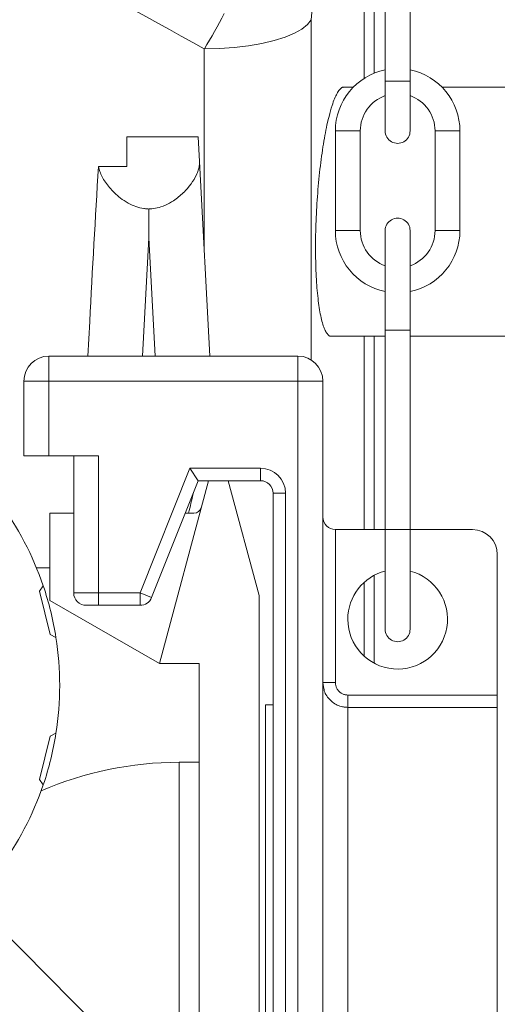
# Model space of a CAD drawing. Extents: x 193 to 943, y 26 to 526.
# Tile 113 of 207: x 355.54 to 357.94, y 110.3 to 115.24. Entities that reach past the tile are written whole.
import ezdxf

# ---------------------------------------------------------------- set-up
doc = ezdxf.new("R2010")
doc.units = 0
doc.layers.get('0').update_dxf_attribs({"lineweight": 25})
doc.layers.add('KG4_HLS_SYA', color=7, linetype='Continuous', lineweight=25)

# ---------------------------------------------------------------- blocks, each defined once
blk = doc.blocks.new('Kreis-A069HVRG7N', base_point=(357.374, 114.184))
at = {"color": 0, "lineweight": -2}
blk.add_ellipse((357.4365, 114.184), major_axis=(0.0625, 0), ratio=1, start_param=0, end_param=3.141593, dxfattribs=at)
blk = doc.blocks.new('Kreis-A069HVRI7N', base_point=(357.374, 112.1215))
at = {"color": 0, "lineweight": -2}
blk.add_ellipse((357.4365, 112.184), major_axis=(-0.0625, 0), ratio=1, start_param=0, end_param=3.141593, dxfattribs=at)
blk = doc.blocks.new('Kreis-A069HVRK7N', base_point=(357.249, 114.0072))
at = {"color": 0, "lineweight": -2}
blk.add_ellipse((357.4365, 114.184), major_axis=(-0.1875, 0), ratio=1, start_param=0, end_param=1.230959, dxfattribs=at)
blk = doc.blocks.new('Kreis-A069HVRM7N', base_point=(357.499, 114.0072))
at = {"color": 0, "lineweight": -2}
blk.add_ellipse((357.4365, 114.184), major_axis=(0.0625, -0.1768), ratio=1, start_param=0, end_param=1.230959, dxfattribs=at)
blk = doc.blocks.new('Kreis-A069HVRO7N', base_point=(357.499, 113.8778))
at = {"color": 0, "lineweight": -2}
blk.add_ellipse((357.4365, 114.184), major_axis=(0.0625, -0.3062), ratio=1, start_param=0, end_param=1.369438, dxfattribs=at)
blk = doc.blocks.new('Kreis-A069HVRQ7N', base_point=(357.124, 113.8778))
at = {"color": 0, "lineweight": -2}
blk.add_ellipse((357.4365, 114.184), major_axis=(-0.3125, 0), ratio=1, start_param=0, end_param=1.369438, dxfattribs=at)
blk = doc.blocks.new('Kreis-A069HVRS7N', base_point=(357.499, 114.684))
at = {"color": 0, "lineweight": -2}
blk.add_ellipse((357.4365, 114.684), major_axis=(0.1875, 0), ratio=1, start_param=0, end_param=1.230959, dxfattribs=at)
blk = doc.blocks.new('Kreis-A069HVRU7N', base_point=(357.249, 114.684))
at = {"color": 0, "lineweight": -2}
blk.add_ellipse((357.4365, 114.684), major_axis=(-0.0625, 0.1768), ratio=1, start_param=0, end_param=1.230959, dxfattribs=at)
blk = doc.blocks.new('Kreis-A069HVRW7N', base_point=(357.124, 114.684))
at = {"color": 0, "lineweight": -2}
blk.add_ellipse((357.4365, 114.684), major_axis=(-0.0625, 0.3062), ratio=1, start_param=0, end_param=1.369438, dxfattribs=at)
blk = doc.blocks.new('Kreis-A069HVRY7N', base_point=(357.499, 114.684))
at = {"color": 0, "lineweight": -2}
blk.add_ellipse((357.4365, 114.684), major_axis=(0.3125, 0), ratio=1, start_param=0, end_param=1.369438, dxfattribs=at)
blk = doc.blocks.new('Kreis-A069HVTS7N', base_point=(357.374, 114.6215))
at = {"color": 0, "lineweight": -2}
blk.add_ellipse((357.4365, 114.684), major_axis=(-0.0625, 0), ratio=1, start_param=0, end_param=3.141593, dxfattribs=at)
blk = doc.blocks.new('Kreis-A069HW3S7N', base_point=(355.6588, 112.143))
at = {"color": 0, "lineweight": -2}
blk.add_ellipse((354.1912, 111.9025), major_axis=(1.5312, 0.2406), ratio=1, start_param=0, end_param=0.171675, dxfattribs=at)
blk = doc.blocks.new('Kreis-A069HW3U7N', base_point=(355.6588, 111.4039))
at = {"color": 0, "lineweight": -2}
blk.add_ellipse((354.1912, 111.9025), major_axis=(1.4676, -0.4986), ratio=1, start_param=0, end_param=0.171675, dxfattribs=at)
blk = doc.blocks.new('Kreis-A069HW4U7N', base_point=(355.4352, 110.9779))
at = {"color": 0, "lineweight": -2}
blk.add_ellipse((354.1912, 111.9025), major_axis=(1.244, -0.9246), ratio=1, start_param=0, end_param=0.311647, dxfattribs=at)
blk = doc.blocks.new('Kreis-A069HW4W7N', base_point=(355.7224, 111.6619))
at = {"color": 0, "lineweight": -2}
blk.add_ellipse((354.1912, 111.9025), major_axis=(1.5312, -0.2406), ratio=1, start_param=0, end_param=0.311647, dxfattribs=at)
blk = doc.blocks.new('Kreis-A069HW4Y7N', base_point=(355.4352, 112.4011))
at = {"color": 0, "lineweight": -2}
blk.add_ellipse((354.1912, 111.9025), major_axis=(1.4676, 0.4986), ratio=1, start_param=0, end_param=0.311647, dxfattribs=at)
blk = doc.blocks.new('Spline-A069HWHA7N', base_point=(357.0245, 113.6539))
at = {"color": 0, "lineweight": -2}
for p, q in [((357.0793, 114.7007), (357.0767, 114.6876)), ((357.082, 114.7136), (357.0793, 114.7007)), ((357.0847, 114.7265), (357.082, 114.7136)), ((357.0689, 114.647), (357.0664, 114.6327)), ((357.0714, 114.6608), (357.0689, 114.647)), ((357.074, 114.6743), (357.0714, 114.6608)), ((357.0767, 114.6876), (357.074, 114.6743)), ((357.0616, 114.6032), (357.0593, 114.588)), ((357.064, 114.6182), (357.0616, 114.6032)), ((357.0664, 114.6327), (357.064, 114.6182)), ((357.0549, 114.5568), (357.0528, 114.5409)), ((357.0571, 114.5725), (357.0549, 114.5568)), ((357.0593, 114.588), (357.0571, 114.5725)), ((357.0487, 114.5084), (357.0468, 114.4919)), ((357.0507, 114.5247), (357.0487, 114.5084)), ((357.0528, 114.5409), (357.0507, 114.5247)), ((357.0432, 114.4584), (357.0414, 114.4414)), ((357.0449, 114.4752), (357.0432, 114.4584)), ((357.0468, 114.4919), (357.0449, 114.4752)), ((357.0382, 114.407), (357.0368, 114.3896)), ((357.0398, 114.4242), (357.0382, 114.407)), ((357.0414, 114.4414), (357.0398, 114.4242)), ((357.034, 114.3546), (357.0328, 114.3372)), ((357.0354, 114.3721), (357.034, 114.3546)), ((357.0368, 114.3896), (357.0354, 114.3721)), ((357.0306, 114.3022), (357.0296, 114.2847)), ((357.0317, 114.3197), (357.0306, 114.3022)), ((357.0328, 114.3372), (357.0317, 114.3197)), ((357.0279, 114.2496), (357.0272, 114.2321)), ((357.0287, 114.2671), (357.0279, 114.2496)), ((357.0296, 114.2847), (357.0287, 114.2671)), ((357.0266, 114.2146), (357.026, 114.1971)), ((357.0272, 114.2321), (357.0266, 114.2146)), ((357.0251, 114.1625), (357.0249, 114.1453)), ((357.0255, 114.1798), (357.0251, 114.1625)), ((357.026, 114.1971), (357.0255, 114.1798)), ((357.0247, 114.1284), (357.0245, 114.1116)), ((357.0245, 114.1116), (357.0245, 114.0949)), ((357.0249, 114.1453), (357.0247, 114.1284)), ((357.0245, 114.0949), (357.0246, 114.0784)), ((357.0246, 114.0784), (357.0247, 114.0621)), ((357.0247, 114.0621), (357.025, 114.0459)), ((357.025, 114.0459), (357.0253, 114.0299)), ((357.0253, 114.0299), (357.0257, 114.0141)), ((357.0257, 114.0141), (357.0262, 113.9984)), ((357.0262, 113.9984), (357.0267, 113.983)), ((357.0267, 113.983), (357.0274, 113.9679)), ((357.0274, 113.9679), (357.0281, 113.953)), ((357.0281, 113.953), (357.0289, 113.9384)), ((357.0289, 113.9384), (357.0299, 113.924)), ((357.0299, 113.924), (357.0308, 113.9099)), ((357.0308, 113.9099), (357.0319, 113.8961)), ((357.0319, 113.8961), (357.0331, 113.8826)), ((357.0331, 113.8826), (357.0343, 113.8695)), ((357.0343, 113.8695), (357.0356, 113.8566)), ((357.0356, 113.8566), (357.037, 113.844)), ((357.037, 113.844), (357.0384, 113.8318)), ((357.0384, 113.8318), (357.0399, 113.8199)), ((357.0399, 113.8199), (357.0415, 113.8084)), ((357.0415, 113.8084), (357.0432, 113.7972)), ((357.0432, 113.7972), (357.0449, 113.7864)), ((357.0449, 113.7864), (357.0468, 113.7759)), ((357.0468, 113.7759), (357.0486, 113.7658)), ((357.0486, 113.7658), (357.0506, 113.7562)), ((357.0506, 113.7562), (357.0526, 113.7469)), ((357.0526, 113.7469), (357.0547, 113.738)), ((357.0547, 113.738), (357.0568, 113.7295)), ((357.0568, 113.7295), (357.059, 113.7214)), ((357.059, 113.7214), (357.0613, 113.7138)), ((357.0613, 113.7138), (357.0636, 113.7066)), ((357.0636, 113.7066), (357.066, 113.6999)), ((357.066, 113.6999), (357.0684, 113.6937)), ((357.0684, 113.6937), (357.0709, 113.6879)), ((357.0709, 113.6879), (357.0735, 113.6826)), ((357.0735, 113.6826), (357.0761, 113.6777)), ((357.0761, 113.6777), (357.0787, 113.6732)), ((357.0787, 113.6732), (357.0814, 113.6691)), ((357.0814, 113.6691), (357.0841, 113.6653)), ((357.0841, 113.6653), (357.0869, 113.6619)), ((357.0869, 113.6619), (357.0896, 113.6589)), ((357.0896, 113.6589), (357.0925, 113.6564)), ((357.0925, 113.6564), (357.0939, 113.6555)), ((357.0939, 113.6555), (357.0953, 113.6548)), ((357.0953, 113.6548), (357.0963, 113.6544)), ((357.1024, 113.6545), (357.1028, 113.6547)), ((357.1028, 113.6547), (357.1033, 113.6549)), ((357.1033, 113.6549), (357.1037, 113.655)), ((357.0963, 113.6544), (357.0973, 113.6541)), ((357.0973, 113.6541), (357.0982, 113.6539)), ((357.0982, 113.6539), (357.0992, 113.6539)), ((357.0992, 113.6539), (357.1002, 113.6539)), ((357.1002, 113.6539), (357.1012, 113.6541)), ((357.1012, 113.6541), (357.1013, 113.6542)), ((357.1013, 113.6542), (357.1015, 113.6542)), ((357.1015, 113.6542), (357.1016, 113.6542)), ((357.1016, 113.6542), (357.1017, 113.6543)), ((357.1017, 113.6543), (357.1019, 113.6543)), ((357.1019, 113.6543), (357.102, 113.6544)), ((357.102, 113.6544), (357.1024, 113.6545))]:
    blk.add_line(p, q, dxfattribs=at)
blk = doc.blocks.new('Spline-A069HWHC7N', base_point=(357.0847, 114.7265))
at = {"color": 0, "lineweight": -2}
for p, q in [((357.1449, 114.8902), (357.1417, 114.886)), ((357.148, 114.8939), (357.1449, 114.8902)), ((357.1495, 114.8956), (357.148, 114.8939)), ((357.1511, 114.8972), (357.1495, 114.8956)), ((357.1521, 114.8982), (357.1511, 114.8972)), ((357.1531, 114.8991), (357.1521, 114.8982)), ((357.1541, 114.8999), (357.1531, 114.8991)), ((357.1551, 114.9007), (357.1541, 114.8999)), ((357.1562, 114.9013), (357.1551, 114.9007)), ((357.1572, 114.9019), (357.1562, 114.9013)), ((357.1582, 114.9024), (357.1572, 114.9019)), ((357.1592, 114.9028), (357.1582, 114.9024)), ((357.1602, 114.9031), (357.1592, 114.9028)), ((357.1612, 114.9033), (357.1602, 114.9031)), ((357.1622, 114.9034), (357.1612, 114.9033)), ((357.1631, 114.9034), (357.1622, 114.9034)), ((357.1639, 114.9033), (357.1631, 114.9034)), ((357.1646, 114.9031), (357.1639, 114.9033)), ((357.1653, 114.903), (357.1646, 114.9031)), ((357.166, 114.9027), (357.1653, 114.903)), ((357.1667, 114.9025), (357.166, 114.9027)), ((357.1674, 114.9023), (357.1667, 114.9025)), ((357.1198, 114.8452), (357.1167, 114.8375)), ((357.123, 114.8524), (357.1198, 114.8452)), ((357.1261, 114.8591), (357.123, 114.8524)), ((357.1292, 114.8654), (357.1261, 114.8591)), ((357.1324, 114.8712), (357.1292, 114.8654)), ((357.1355, 114.8765), (357.1324, 114.8712)), ((357.1386, 114.8815), (357.1355, 114.8765)), ((357.1417, 114.886), (357.1386, 114.8815)), ((357.1036, 114.7985), (357.0998, 114.785)), ((357.1075, 114.8112), (357.1036, 114.7985)), ((357.1106, 114.8205), (357.1075, 114.8112)), ((357.1136, 114.8292), (357.1106, 114.8205)), ((357.1167, 114.8375), (357.1136, 114.8292)), ((357.0885, 114.7415), (357.0847, 114.7265)), ((357.0922, 114.7564), (357.0885, 114.7415)), ((357.096, 114.7709), (357.0922, 114.7564)), ((357.0998, 114.785), (357.096, 114.7709))]:
    blk.add_line(p, q, dxfattribs=at)
blk = doc.blocks.new('Kreis-A069HWZK7N', base_point=(356.1441, 112.304))
at = {"color": 0, "lineweight": -2}
blk.add_ellipse((356.1441, 112.3665), major_axis=(0, -0.0625), ratio=1, start_param=0, end_param=1.19029, dxfattribs=at)
blk = doc.blocks.new('Kreis-A069HWZM7N', base_point=(356.749, 112.8665))
at = {"color": 0, "lineweight": -2}
blk.add_ellipse((356.749, 112.8665), major_axis=(0.0625, 0), ratio=1, start_param=0, end_param=1.570796, dxfattribs=at)
blk = doc.blocks.new('Kreis-A069HWZO7N', base_point=(355.5615, 113.429))
at = {"color": 0, "lineweight": -2}
blk.add_ellipse((355.6865, 113.429), major_axis=(0, 0.125), ratio=1, start_param=0, end_param=1.570796, dxfattribs=at)
blk = doc.blocks.new('Kreis-A069HWZS7N', base_point=(355.8115, 112.304))
at = {"color": 0, "lineweight": -2}
blk.add_ellipse((355.874, 112.3665), major_axis=(-0.0625, 0), ratio=1, start_param=0, end_param=1.570796, dxfattribs=at)
blk = doc.blocks.new('Kreis-A069HWZU7N', base_point=(356.9365, 113.429))
at = {"color": 0, "lineweight": -2}
blk.add_ellipse((356.9365, 113.429), major_axis=(0.125, 0), ratio=1, start_param=0, end_param=1.570796, dxfattribs=at)
blk = doc.blocks.new('Kreis-A069HWZW7N', base_point=(357.0615, 112.684))
at = {"color": 0, "lineweight": -2}
blk.add_ellipse((357.124, 112.7465), major_axis=(-0.0625, 0), ratio=1, start_param=0, end_param=1.570796, dxfattribs=at)
blk = doc.blocks.new('Kreis-A069HWZY7N', base_point=(357.8115, 112.559))
at = {"color": 0, "lineweight": -2}
blk.add_ellipse((357.8115, 112.559), major_axis=(0.125, 0), ratio=1, start_param=0, end_param=1.570796, dxfattribs=at)
blk = doc.blocks.new('Kreis-A069HX007N', base_point=(357.1865, 112.234))
at = {"color": 0, "lineweight": -2}
blk.add_ellipse((357.4365, 112.234), major_axis=(-0.0625, 0.2421), ratio=1, start_param=0, end_param=1.318116, dxfattribs=at)
blk = doc.blocks.new('Kreis-A069HX027N', base_point=(357.1865, 111.984))
at = {"color": 0, "lineweight": -2}
blk.add_ellipse((357.4365, 112.234), major_axis=(-0.25, 0), ratio=1, start_param=0, end_param=4.459709, dxfattribs=at)
blk = doc.blocks.new('Kreis-A069HXKU7N', base_point=(356.4147, 112.7665))
at = {"color": 0, "lineweight": -2}
blk.add_ellipse((356.4147, 112.804), major_axis=(0, -0.0375), ratio=1, start_param=0, end_param=1.308997, dxfattribs=at)
blk = doc.blocks.new('Kreis-A069HXKW7N', base_point=(355.6479, 111.3729))
at = {"color": 0, "lineweight": -2}
blk.add_ellipse((356.3399, 109.78), major_axis=(0, 1.7367), ratio=1, start_param=0, end_param=0.409802, dxfattribs=at)
blk = doc.blocks.new('Spline-A069HXKY7N', base_point=(356.1882, 114.2921))
at = {"color": 0, "lineweight": -2}
for p, q in [((356.4381, 114.4919), (356.4394, 114.4974)), ((356.4394, 114.4974), (356.4405, 114.5029)), ((356.4405, 114.5029), (356.4413, 114.5084)), ((356.4413, 114.5084), (356.4419, 114.5137)), ((356.4419, 114.5137), (356.4423, 114.519)), ((356.4423, 114.519), (356.4426, 114.5243)), ((356.4426, 114.5243), (356.4428, 114.5296)), ((356.4151, 114.4409), (356.4215, 114.4522)), ((356.4215, 114.4522), (356.4272, 114.4634)), ((356.4272, 114.4634), (356.4298, 114.4693)), ((356.4298, 114.4693), (356.4323, 114.475)), ((356.4323, 114.475), (356.4345, 114.4807)), ((356.4345, 114.4807), (356.4364, 114.4864)), ((356.4364, 114.4864), (356.4381, 114.4919)), ((356.3817, 114.3953), (356.3912, 114.4066)), ((356.3912, 114.4066), (356.3999, 114.4181)), ((356.3999, 114.4181), (356.4079, 114.4295)), ((356.4079, 114.4295), (356.4151, 114.4409)), ((356.325, 114.343), (356.3315, 114.3478)), ((356.3315, 114.3478), (356.3377, 114.3527)), ((356.3377, 114.3527), (356.3437, 114.3577)), ((356.3437, 114.3577), (356.3496, 114.3628)), ((356.3496, 114.3628), (356.3554, 114.3681)), ((356.3554, 114.3681), (356.361, 114.3734)), ((356.361, 114.3734), (356.3665, 114.3788)), ((356.3665, 114.3788), (356.3717, 114.3843)), ((356.3717, 114.3843), (356.3768, 114.3897)), ((356.3768, 114.3897), (356.3817, 114.3953)), ((356.2217, 114.2959), (356.2309, 114.2979)), ((356.2309, 114.2979), (356.2399, 114.3003)), ((356.2399, 114.3003), (356.2487, 114.303)), ((356.2487, 114.303), (356.2601, 114.307)), ((356.2601, 114.307), (356.2711, 114.3116)), ((356.2711, 114.3116), (356.2818, 114.3166)), ((356.2818, 114.3166), (356.2921, 114.3219)), ((356.2921, 114.3219), (356.302, 114.3277)), ((356.302, 114.3277), (356.3116, 114.3337)), ((356.3116, 114.3337), (356.3184, 114.3383)), ((356.3184, 114.3383), (356.325, 114.343)), ((356.1882, 114.2921), (356.1891, 114.2921)), ((356.1891, 114.2921), (356.19, 114.2922)), ((356.19, 114.2922), (356.1909, 114.2922)), ((356.1909, 114.2922), (356.1918, 114.2922)), ((356.1918, 114.2922), (356.1927, 114.2923)), ((356.1927, 114.2923), (356.1936, 114.2923)), ((356.1936, 114.2923), (356.203, 114.2931)), ((356.203, 114.2931), (356.2124, 114.2943)), ((356.2124, 114.2943), (356.2217, 114.2959))]:
    blk.add_line(p, q, dxfattribs=at)
blk = doc.blocks.new('Spline-A069HXL07N', base_point=(355.9354, 114.2921))
at = {"color": 0, "lineweight": -2}
for p, q in [((355.9354, 114.5051), (355.937, 114.4988)), ((355.937, 114.4988), (355.9388, 114.4925)), ((355.9388, 114.4925), (355.9407, 114.4861)), ((355.9407, 114.4861), (355.9427, 114.4798)), ((355.9427, 114.4798), (355.945, 114.4733)), ((355.945, 114.4733), (355.9477, 114.4669)), ((355.9477, 114.4669), (355.9507, 114.4603)), ((355.9507, 114.4603), (355.954, 114.4536)), ((355.954, 114.4536), (355.9577, 114.4469)), ((355.9577, 114.4469), (355.9617, 114.4402)), ((355.9617, 114.4402), (355.966, 114.4334)), ((355.966, 114.4334), (355.9705, 114.4265)), ((355.9705, 114.4265), (355.9753, 114.4197)), ((355.9753, 114.4197), (355.9803, 114.4129)), ((355.9803, 114.4129), (355.9856, 114.4061)), ((355.9856, 114.4061), (355.9912, 114.3994)), ((355.9912, 114.3994), (355.997, 114.3926)), ((355.997, 114.3926), (356.0031, 114.3859)), ((356.0031, 114.3859), (356.0095, 114.3792)), ((356.0095, 114.3792), (356.0161, 114.3726)), ((356.0161, 114.3726), (356.0231, 114.3661)), ((356.0231, 114.3661), (356.0303, 114.3597)), ((356.0303, 114.3597), (356.0379, 114.3534)), ((356.0379, 114.3534), (356.0457, 114.3472)), ((356.0457, 114.3472), (356.0547, 114.3406)), ((356.0547, 114.3406), (356.064, 114.3342)), ((356.064, 114.3342), (356.0738, 114.328)), ((356.0738, 114.328), (356.0839, 114.3222)), ((356.0839, 114.3222), (356.0944, 114.3167)), ((356.0944, 114.3167), (356.1053, 114.3116)), ((356.1053, 114.3116), (356.1144, 114.3077)), ((356.1144, 114.3077), (356.1237, 114.3043)), ((356.1237, 114.3043), (356.1332, 114.3011)), ((356.1332, 114.3011), (356.1429, 114.2984)), ((356.1429, 114.2984), (356.1528, 114.2962)), ((356.1528, 114.2962), (356.1629, 114.2945)), ((356.1629, 114.2945), (356.167, 114.2939)), ((356.167, 114.2939), (356.1713, 114.2935)), ((356.1713, 114.2935), (356.1755, 114.2931)), ((356.1755, 114.2931), (356.1797, 114.2927)), ((356.1797, 114.2927), (356.184, 114.2924)), ((356.184, 114.2924), (356.1882, 114.2921))]:
    blk.add_line(p, q, dxfattribs=at)
blk = doc.blocks.new('Ellipse-A069HXL27N', base_point=(355.8916, 113.7277))
at = {"color": 0, "lineweight": -2, "extrusion": (0, 0, -1)}
blk.add_ellipse((356.1662, 113.7133), major_axis=(0.2754, 5.2545), ratio=0.052264, start_param=4.712389, end_param=4.860905, dxfattribs=at)
blk = doc.blocks.new('Spline-A069HY027N', base_point=(356.4666, 114.0748))
at = {"color": 0, "lineweight": -2}
for p, q in [((356.4667, 115.0023), (356.4667, 115.0951)), ((356.4667, 114.9094), (356.4667, 115.0023)), ((356.4667, 114.8164), (356.4667, 114.9094)), ((356.4667, 114.7234), (356.4667, 114.8164)), ((356.4667, 114.6303), (356.4667, 114.7234)), ((356.4667, 114.5371), (356.4667, 114.6303)), ((356.4667, 114.4602), (356.4667, 114.5371)), ((356.4667, 114.3832), (356.4667, 114.4602)), ((356.4667, 114.3061), (356.4667, 114.3832)), ((356.4667, 114.229), (356.4667, 114.3061)), ((356.4666, 114.1519), (356.4667, 114.229)), ((356.4666, 114.0747), (356.4666, 114.1519))]:
    blk.add_line(p, q, dxfattribs=at)
blk = doc.blocks.new('Spline-A069HY047N', base_point=(356.118, 115.0951))
at = {"color": 0, "lineweight": -2}
for p, q in [((356.1761, 115.2565), (356.118, 115.2885)), ((356.2342, 115.2244), (356.1761, 115.2565)), ((356.2923, 115.1922), (356.2342, 115.2244)), ((356.3504, 115.1599), (356.2923, 115.1922)), ((356.4086, 115.1276), (356.3504, 115.1599)), ((356.4667, 115.0951), (356.4086, 115.1276))]:
    blk.add_line(p, q, dxfattribs=at)
blk = doc.blocks.new('Spline-A069HYEQ7N', base_point=(357.0034, 113.5316))
at = {"color": 0, "lineweight": -2}
for p, q in [((357.0034, 115.2418), (357.0034, 115.1478)), ((357.0034, 115.1478), (357.0034, 115.0538)), ((357.0034, 115.0538), (357.0034, 114.9597)), ((357.0034, 114.9597), (357.0034, 114.8656)), ((357.0034, 114.8656), (357.0034, 114.7714)), ((357.0034, 114.7714), (357.0034, 114.6771)), ((357.0034, 114.6771), (357.0034, 114.5827)), ((357.0034, 114.5827), (357.0034, 114.4882)), ((357.0034, 114.4882), (357.0034, 114.3936)), ((357.0034, 114.3936), (357.0034, 114.2989)), ((357.0034, 114.2989), (357.0034, 114.2041)), ((357.0034, 114.2041), (357.0034, 114.1093)), ((357.0034, 114.1093), (357.0034, 114.0144)), ((357.0034, 114.0144), (357.0034, 113.9194)), ((357.0034, 113.9194), (357.0034, 113.8243)), ((357.0034, 113.8243), (357.0034, 113.729)), ((357.0034, 113.729), (357.0034, 113.6336)), ((357.0034, 113.6336), (357.0034, 113.5381)), ((357.0034, 113.5381), (357.0034, 113.537)), ((357.0034, 113.537), (357.0034, 113.5359)), ((357.0034, 113.5359), (357.0034, 113.5348)), ((357.0034, 113.5348), (357.0034, 113.5337)), ((357.0034, 113.5337), (357.0034, 113.5326)), ((357.0034, 113.5326), (357.0034, 113.5316))]:
    blk.add_line(p, q, dxfattribs=at)
blk = doc.blocks.new('Polylinie-A069HYEW7N', base_point=(356.4667, 115.0951))
at = {"color": 0, "lineweight": -2}
for p, q in [((356.985, 115.2179), (357.0034, 115.2418)), ((356.9185, 115.1738), (356.9565, 115.1951)), ((356.9565, 115.1951), (356.985, 115.2179)), ((356.7557, 115.1226), (356.8172, 115.1372)), ((356.8172, 115.1372), (356.8718, 115.1543)), ((356.8718, 115.1543), (356.9185, 115.1738)), ((356.4667, 115.0951), (356.5427, 115.0971)), ((356.5427, 115.0971), (356.6172, 115.1024)), ((356.6172, 115.1024), (356.6886, 115.1109)), ((356.6886, 115.1109), (356.7557, 115.1226))]:
    blk.add_line(p, q, dxfattribs=at)
blk = doc.blocks.new('Spline-A069HYEY7N', base_point=(357.0034, 115.2418))
at = {"color": 0, "lineweight": -2}
for p, q in [((357.0165, 115.4619), (357.0143, 115.4252)), ((357.0121, 115.3885), (357.0099, 115.3518)), ((357.0143, 115.4252), (357.0121, 115.3885)), ((357.0099, 115.3518), (357.0077, 115.3152)), ((357.0077, 115.3152), (357.0056, 115.2785)), ((357.0056, 115.2785), (357.0034, 115.2418))]:
    blk.add_line(p, q, dxfattribs=at)
blk = doc.blocks.new('Kreis-A069HYHK7N', base_point=(356.4667, 115.0951))
at = {"color": 0, "lineweight": -2}
blk.add_ellipse((353.7276, 116.7475), major_axis=(2.7392, -1.6523), ratio=1, start_param=0, end_param=0.063621, dxfattribs=at)
blk = doc.blocks.new('Kreis-A069I0047N', base_point=(356.749, 112.8665))
at = {"color": 0, "lineweight": -2}
blk.add_ellipse((356.749, 112.8665), major_axis=(0.125, 0), ratio=1, start_param=0, end_param=1.570796, dxfattribs=at)
blk = doc.blocks.new('Spline-A069I0067N', base_point=(357.0668, 111.7922))
at = {"color": 0, "lineweight": -2}
for p, q in [((357.0668, 111.8859), (357.0671, 111.8842)), ((357.0671, 111.8842), (357.0673, 111.8824)), ((357.0673, 111.8824), (357.0676, 111.8806)), ((357.0676, 111.8806), (357.0679, 111.8789)), ((357.0679, 111.8789), (357.0683, 111.8772)), ((357.0683, 111.8772), (357.0686, 111.8754)), ((357.0686, 111.8754), (357.0706, 111.8687)), ((357.0706, 111.8687), (357.0734, 111.8622)), ((357.0734, 111.8622), (357.0767, 111.8559)), ((357.0767, 111.8559), (357.0806, 111.8498)), ((357.0806, 111.8498), (357.0848, 111.844)), ((357.0848, 111.844), (357.0894, 111.8384)), ((357.0894, 111.8384), (357.0942, 111.8331)), ((357.0942, 111.8331), (357.0991, 111.828)), ((357.0991, 111.828), (357.1043, 111.8232)), ((357.1043, 111.8232), (357.1097, 111.8187)), ((357.1097, 111.8187), (357.1154, 111.8144)), ((357.1154, 111.8144), (357.1213, 111.8105)), ((357.1213, 111.8105), (357.1274, 111.807)), ((357.1274, 111.807), (357.1336, 111.8038)), ((357.1336, 111.8038), (357.1401, 111.8009)), ((357.1401, 111.8009), (357.1468, 111.7985)), ((357.1468, 111.7985), (357.1535, 111.7965)), ((357.1535, 111.7965), (357.1604, 111.7949)), ((357.1604, 111.7949), (357.1647, 111.7942)), ((357.1647, 111.7942), (357.169, 111.7936)), ((357.169, 111.7936), (357.1734, 111.7932)), ((357.1734, 111.7932), (357.1777, 111.7928)), ((357.1777, 111.7928), (357.1821, 111.7925)), ((357.1821, 111.7925), (357.1865, 111.7922))]:
    blk.add_line(p, q, dxfattribs=at)
blk = doc.blocks.new('Spline-A069I0087N', base_point=(357.124, 111.854))
at = {"color": 0, "lineweight": -2}
for p, q in [((357.1243, 111.9136), (357.124, 111.9172)), ((357.1247, 111.91), (357.1243, 111.9136)), ((357.1252, 111.9065), (357.1247, 111.91)), ((357.1258, 111.903), (357.1252, 111.9065)), ((357.1266, 111.8995), (357.1258, 111.903)), ((357.1275, 111.8961), (357.1266, 111.8995)), ((357.1288, 111.8927), (357.1275, 111.8961)), ((357.1302, 111.8895), (357.1288, 111.8927)), ((357.1319, 111.8863), (357.1302, 111.8895)), ((357.1337, 111.8832), (357.1319, 111.8863)), ((357.1357, 111.8802), (357.1337, 111.8832)), ((357.1379, 111.8774), (357.1357, 111.8802)), ((357.1402, 111.8746), (357.1379, 111.8774)), ((357.1427, 111.8721), (357.1402, 111.8746)), ((357.1453, 111.8696), (357.1427, 111.8721)), ((357.148, 111.8673), (357.1453, 111.8696)), ((357.1509, 111.8652), (357.148, 111.8673)), ((357.1539, 111.8632), (357.1509, 111.8652)), ((357.1569, 111.8614), (357.1539, 111.8632)), ((357.1601, 111.8598), (357.1569, 111.8614)), ((357.1633, 111.8584), (357.1601, 111.8598)), ((357.1666, 111.8572), (357.1633, 111.8584)), ((357.17, 111.8561), (357.1666, 111.8572)), ((357.1734, 111.8554), (357.17, 111.8561)), ((357.1756, 111.855), (357.1734, 111.8554)), ((357.1777, 111.8547), (357.1756, 111.855)), ((357.1799, 111.8544), (357.1777, 111.8547)), ((357.1821, 111.8543), (357.1799, 111.8544)), ((357.1843, 111.8541), (357.1821, 111.8543)), ((357.1865, 111.854), (357.1843, 111.8541))]:
    blk.add_line(p, q, dxfattribs=at)
blk = doc.blocks.new('Ellipse-A069I0RA7N', base_point=(356.3893, 112.7718))
at = {"color": 0, "lineweight": -2, "extrusion": (0, 0, -1)}
blk.add_ellipse((356.2835, 112.3143), major_axis=(0.2243, 0.9749), ratio=0.000539, start_param=0.971693, end_param=1.088347, dxfattribs=at)

msp = doc.modelspace()

# ---------------------------------------------------------------- linework, layer by layer
at = {"layer": 'KG4_HLS_SYA', "color": 8, "linetype": 'Continuous', "lineweight": 9, "ltscale": 0.13, "true_color": 0x808080}
for p, q in [((357.374, 114.934), (357.374, 115.434)), ((357.499, 115.434), (357.499, 114.934)), ((357.2687, 114.9476), (357.2687, 115.4203)), ((357.3179, 115.3948), (357.3179, 114.9731)), ((357.1674, 114.904), (357.2145, 114.904)), ((357.374, 114.684), (357.374, 114.934)), ((357.499, 114.934), (357.374, 114.934)), ((357.499, 114.934), (357.499, 114.684)), ((357.6584, 114.904), (360.715, 114.904)), ((356.0787, 114.654), (356.4363, 114.654)), ((356.0787, 114.654), (356.0787, 114.5051)), ((356.4428, 114.5296), (356.4363, 114.654)), ((357.124, 114.184), (357.124, 114.684)), ((357.124, 114.684), (357.249, 114.684)), ((357.249, 114.684), (357.249, 114.184)), ((357.624, 114.184), (357.624, 114.684)), ((357.749, 114.684), (357.624, 114.684)), ((357.749, 114.684), (357.749, 114.184)), ((355.9354, 114.5051), (356.0787, 114.5051)), ((356.4428, 114.5296), (356.4939, 113.554)), ((356.1882, 114.2921), (356.1882, 114.1475)), ((357.124, 114.184), (357.249, 114.184)), ((357.374, 113.684), (357.374, 114.184)), ((357.499, 114.184), (357.499, 113.684)), ((357.749, 114.184), (357.624, 114.184)), ((356.1882, 114.1475), (356.1571, 113.554)), ((356.2193, 113.554), (356.1882, 114.1475)), ((355.8825, 113.554), (355.8916, 113.7277)), ((357.374, 112.684), (357.374, 113.684)), ((357.374, 113.684), (357.499, 113.684)), ((357.499, 113.684), (357.499, 112.684)), ((357.374, 113.654), (357.1037, 113.654)), ((357.2687, 112.684), (357.2687, 113.654)), ((357.3179, 113.654), (357.3179, 112.684)), ((360.7787, 113.654), (357.499, 113.654)), ((356.9365, 113.554), (355.6865, 113.554)), ((355.6865, 113.429), (355.6865, 113.554)), ((356.9365, 113.429), (356.9365, 113.554)), ((355.5615, 113.429), (355.5615, 113.054)), ((355.6865, 113.429), (355.5615, 113.429)), ((355.6865, 113.429), (356.9365, 113.429)), ((355.6865, 113.054), (355.6865, 113.429)), ((356.9365, 113.429), (356.9365, 108.554)), ((357.0615, 113.429), (356.9365, 113.429)), ((357.0615, 108.679), (357.0615, 113.429)), ((355.5615, 113.054), (355.6865, 113.054)), ((355.9365, 113.054), (355.6865, 113.054)), ((355.8115, 113.054), (355.8115, 112.3665)), ((355.9365, 112.3665), (355.9365, 113.054)), ((356.3941, 112.9915), (356.1441, 112.3665)), ((356.3941, 112.9915), (356.4365, 112.929)), ((356.749, 112.9915), (356.3941, 112.9915)), ((356.749, 112.9915), (356.749, 112.929)), ((356.2022, 112.3432), (356.4365, 112.929)), ((356.4871, 112.929), (356.2412, 112.0115)), ((356.4365, 112.929), (356.4871, 112.929)), ((356.5867, 112.929), (356.4871, 112.929)), ((356.5867, 112.929), (356.749, 112.929)), ((356.7412, 112.3525), (356.5867, 112.929)), ((356.8115, 112.8665), (356.8115, 108.6165)), ((356.874, 112.8665), (356.8115, 112.8665)), ((356.874, 108.554), (356.874, 112.8665)), ((355.6912, 112.7665), (355.6912, 112.329)), ((355.8115, 112.7665), (355.6912, 112.7665)), ((356.4147, 112.7665), (356.3715, 112.7665)), ((357.374, 112.684), (357.124, 112.684)), ((357.124, 111.9172), (357.124, 112.684)), ((357.374, 112.184), (357.374, 112.684)), ((357.374, 112.684), (357.499, 112.684)), ((357.499, 112.684), (357.499, 112.184)), ((357.8115, 112.684), (357.499, 112.684)), ((357.9365, 111.854), (357.9365, 112.559)), ((355.6249, 112.4915), (355.6912, 112.4915)), ((357.3179, 112.4541), (357.3179, 112.0139)), ((355.6588, 112.4011), (355.6401, 112.3754)), ((355.6401, 112.3754), (355.694, 112.157)), ((357.2687, 112.0486), (357.2687, 112.4193)), ((355.6912, 112.329), (356.2412, 112.0115)), ((355.9365, 112.3665), (355.8115, 112.3665)), ((355.9365, 112.304), (355.9365, 112.3665)), ((356.1441, 112.3665), (355.9365, 112.3665)), ((356.2022, 112.3432), (356.1441, 112.3665)), ((356.1441, 112.3665), (356.1441, 112.304)), ((356.7412, 108.204), (356.7412, 112.3525)), ((355.874, 112.304), (355.9365, 112.304)), ((355.9365, 112.304), (356.1441, 112.304)), ((355.694, 112.157), (355.7224, 112.143)), ((356.2412, 112.0115), (356.4412, 112.0115)), ((356.4412, 112.0115), (356.4412, 109.454)), ((357.0615, 111.9172), (357.0668, 111.8859)), ((357.124, 111.9172), (357.0615, 111.9172)), ((357.1865, 111.854), (357.1865, 111.7922)), ((357.9365, 111.854), (357.1865, 111.854)), ((357.9365, 111.7922), (357.9365, 111.854)), ((356.774, 111.804), (356.8115, 111.804)), ((356.774, 110.804), (356.774, 111.804)), ((357.1865, 109.804), (357.1865, 111.7922)), ((357.1865, 111.7922), (357.9365, 111.7922)), ((357.9365, 109.804), (357.9365, 111.7922)), ((355.694, 111.6479), (355.6401, 111.4295)), ((355.7224, 111.6619), (355.694, 111.6479)), ((356.4412, 111.5167), (356.3399, 111.5167)), ((356.3399, 109.79), (356.3399, 111.5167)), ((355.6401, 111.4295), (355.6588, 111.4039)), ((356.3329, 109.7871), (355.3046, 110.8241)), ((356.774, 109.804), (356.774, 110.804))]:
    msp.add_line(p, q, dxfattribs=at)

# ---------------------------------------------------------------- block references
for name, p in [('Spline-A069HYEY7N', (357.0034, 115.2418)), ('Spline-A069HY047N', (356.118, 115.0951)), ('Kreis-A069HYHK7N', (356.4667, 115.0951)), ('Polylinie-A069HYEW7N', (356.4667, 115.0951)), ('Spline-A069HYEQ7N', (357.0034, 113.5316)), ('Spline-A069HY027N', (356.4666, 114.0748)), ('Kreis-A069HVRW7N', (357.124, 114.684)), ('Kreis-A069HVRY7N', (357.499, 114.684)), ('Spline-A069HWHC7N', (357.0847, 114.7265)), ('Kreis-A069HVRU7N', (357.249, 114.684)), ('Kreis-A069HVRS7N', (357.499, 114.684)), ('Spline-A069HWHA7N', (357.0245, 113.6539)), ('Kreis-A069HVTS7N', (357.374, 114.6215)), ('Ellipse-A069HXL27N', (355.8916, 113.7277)), ('Spline-A069HXL07N', (355.9354, 114.2921)), ('Spline-A069HXKY7N', (356.1882, 114.2921)), ('Kreis-A069HVRG7N', (357.374, 114.184)), ('Kreis-A069HVRQ7N', (357.124, 113.8778)), ('Kreis-A069HVRK7N', (357.249, 114.0072)), ('Kreis-A069HVRM7N', (357.499, 114.0072)), ('Kreis-A069HVRO7N', (357.499, 113.8778)), ('Kreis-A069HWZO7N', (355.5615, 113.429)), ('Kreis-A069HWZU7N', (356.9365, 113.429)), ('Kreis-A069I0047N', (356.749, 112.8665)), ('Kreis-A069HWZM7N', (356.749, 112.8665)), ('Kreis-A069HW4Y7N', (355.4352, 112.4011)), ('Ellipse-A069I0RA7N', (356.3893, 112.7718)), ('Kreis-A069HXKU7N', (356.4147, 112.7665)), ('Kreis-A069HWZW7N', (357.0615, 112.684)), ('Kreis-A069HWZY7N', (357.8115, 112.559)), ('Kreis-A069HX007N', (357.1865, 112.234)), ('Kreis-A069HX027N', (357.1865, 111.984)), ('Kreis-A069HW3S7N', (355.6588, 112.143)), ('Kreis-A069HWZS7N', (355.8115, 112.304)), ('Kreis-A069HWZK7N', (356.1441, 112.304)), ('Kreis-A069HVRI7N', (357.374, 112.1215)), ('Kreis-A069HW4W7N', (355.7224, 111.6619)), ('Spline-A069I0067N', (357.0668, 111.7922)), ('Spline-A069I0087N', (357.124, 111.854)), ('Kreis-A069HW3U7N', (355.6588, 111.4039)), ('Kreis-A069HXKW7N', (355.6479, 111.3729)), ('Kreis-A069HW4U7N', (355.4352, 110.9779))]:
    msp.add_blockref(name, p, dxfattribs=at)

doc.saveas('drawing.dxf')
